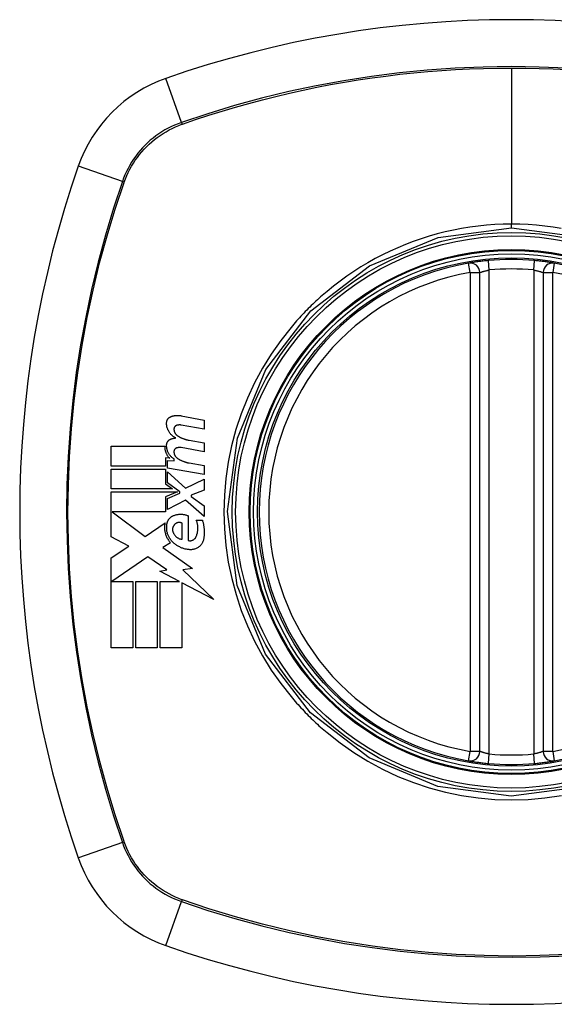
# Model space of a CAD drawing. Header units: inches. Extents: x 25 to 627, y 68 to 290.
# Tile 103 of 250: x 235.447 to 236.11, y 190.556 to 191.776. Entities that reach past the tile are written whole.
import ezdxf

# ---------------------------------------------------------------- set-up
doc = ezdxf.new("R2010")
doc.units = ezdxf.units.IN
doc.header["$MEASUREMENT"] = 0
doc.layers.add('Visible Edges(ANSI)', color=7, linetype='Continuous', lineweight=25)
doc.layers.add('Visible Tangent Edges(ANSI)', color=7, linetype='Continuous', lineweight=25)

msp = doc.modelspace()

# ---------------------------------------------------------------- linework, layer by layer
at = {"layer": 'Visible Edges(ANSI)'}
for p, q in [((236.0178, 190.8691), (236.0178, 191.4627)), ((236.0965, 191.4627), (236.0965, 190.8691)), ((235.6473, 191.2852), (235.6759, 191.2796)), ((235.6759, 191.2686), (235.6471, 191.2737)), ((235.6759, 191.2796), (235.6759, 191.2686)), ((235.6571, 191.2549), (235.6759, 191.2516)), ((235.6759, 191.2516), (235.6759, 191.2406)), ((235.5606, 191.2226), (235.5606, 191.2474)), ((235.5606, 191.2474), (235.6269, 191.2474)), ((235.6759, 191.2406), (235.6471, 191.2457)), ((235.6331, 191.2324), (235.628, 191.2329)), ((235.628, 191.2329), (235.628, 191.2226)), ((235.6304, 191.2204), (235.6304, 191.2299)), ((235.6304, 191.2299), (235.6384, 191.2292)), ((235.6384, 191.2292), (235.6384, 191.2316)), ((235.6571, 191.2267), (235.6759, 191.2234)), ((235.628, 191.2226), (235.5606, 191.2226)), ((235.5606, 191.1944), (235.5606, 191.2191)), ((235.5606, 191.2191), (235.628, 191.2191)), ((235.628, 191.2191), (235.628, 191.2006)), ((235.6759, 191.2124), (235.6304, 191.2204)), ((235.6304, 191.202), (235.6304, 191.2156)), ((235.6304, 191.2156), (235.6525, 191.1954)), ((235.6759, 191.2234), (235.6759, 191.2124)), ((235.628, 191.2006), (235.6366, 191.1944)), ((235.6457, 191.1909), (235.6304, 191.202)), ((235.6525, 191.1954), (235.6759, 191.2066)), ((235.6759, 191.2066), (235.6759, 191.1931)), ((235.6366, 191.1944), (235.5606, 191.1944)), ((235.5606, 191.1351), (235.5606, 191.1909)), ((235.5606, 191.1909), (235.6427, 191.1909)), ((235.6427, 191.1909), (235.628, 191.1846)), ((235.6304, 191.1826), (235.6457, 191.1891)), ((235.6457, 191.1891), (235.6457, 191.1909)), ((235.6759, 191.1931), (235.6596, 191.1869)), ((235.628, 191.1846), (235.628, 191.1659)), ((235.6304, 191.1691), (235.6304, 191.1826)), ((235.6526, 191.1806), (235.6304, 191.1691)), ((235.6759, 191.1601), (235.6526, 191.1806)), ((235.6596, 191.1869), (235.6596, 191.1849)), ((235.6596, 191.1849), (235.6759, 191.1736)), ((235.628, 191.1659), (235.5617, 191.1659)), ((235.5617, 191.1659), (235.6025, 191.1354)), ((235.6759, 191.1736), (235.6759, 191.1601)), ((235.6025, 191.1354), (235.6274, 191.1526)), ((235.6486, 191.1319), (235.6486, 191.1519)), ((235.6561, 191.1611), (235.6561, 191.1306)), ((235.6661, 191.1556), (235.6736, 191.1556)), ((235.5824, 191.1235), (235.5606, 191.1351)), ((235.6341, 191.1276), (235.6245, 191.1219)), ((235.5606, 191.1089), (235.5824, 191.1235)), ((235.6245, 191.1219), (235.6612, 191.0957)), ((235.5606, 190.9974), (235.5606, 191.1089)), ((235.6059, 191.1104), (235.5611, 191.0796)), ((235.6293, 191.094), (235.6059, 191.1104)), ((235.6209, 191.0924), (235.6293, 191.094)), ((235.6454, 191.0796), (235.6209, 191.0924)), ((235.6612, 191.0957), (235.6494, 191.094)), ((235.6494, 191.094), (235.6879, 191.0575)), ((235.5611, 191.0796), (235.5874, 191.0796)), ((235.5874, 191.0796), (235.5874, 190.9974)), ((235.5909, 190.9974), (235.5909, 191.0796)), ((235.5909, 191.0796), (235.6176, 191.0796)), ((235.6176, 191.0796), (235.6176, 190.9974)), ((235.6214, 190.9974), (235.6214, 191.0796)), ((235.6214, 191.0796), (235.6454, 191.0796)), ((235.6879, 191.0575), (235.6481, 191.0782)), ((235.6481, 191.0782), (235.6481, 190.9974)), ((235.5874, 190.9974), (235.5606, 190.9974)), ((235.6176, 190.9974), (235.5909, 190.9974)), ((235.6481, 190.9974), (235.6214, 190.9974))]:
    msp.add_line(p, q, dxfattribs=at)
at = {"layer": 'Visible Edges(ANSI)', "flags": 128}
for points in [[(236.0285, 191.4775), (236.0269, 191.4774), (236.0253, 191.4772), (236.0237, 191.4771), (236.0221, 191.4769), (236.0206, 191.4767), (236.0191, 191.4765), (236.0176, 191.4764), (236.0162, 191.4762), (236.0149, 191.476), (236.0136, 191.4758), (236.0123, 191.4756), (236.0111, 191.4755), (236.0101, 191.4753), (236.009, 191.4751), (236.0081, 191.475), (236.0072, 191.4749), (236.0065, 191.4747), (236.0058, 191.4746), (236.0053, 191.4745), (236.0048, 191.4744), (236.0044, 191.4744), (236.0042, 191.4743), (236.004, 191.4743), (236.0039, 191.4743)], [(236.1103, 191.4743), (236.1103, 191.4743), (236.1101, 191.4743), (236.1098, 191.4744), (236.1095, 191.4744), (236.109, 191.4745), (236.1084, 191.4746), (236.1078, 191.4747), (236.107, 191.4749), (236.1062, 191.475), (236.1052, 191.4751), (236.1042, 191.4753), (236.1031, 191.4755), (236.1019, 191.4756), (236.1007, 191.4758), (236.0994, 191.476), (236.098, 191.4762), (236.0966, 191.4764), (236.0951, 191.4765), (236.0936, 191.4767), (236.0921, 191.4769), (236.0905, 191.4771), (236.089, 191.4772), (236.0874, 191.4774), (236.0858, 191.4775)], [(235.6351, 191.2844), (235.6356, 191.2845), (235.6361, 191.2847), (235.6366, 191.2848), (235.6371, 191.2849), (235.6376, 191.285), (235.6381, 191.2852), (235.6386, 191.2852), (235.6391, 191.2853), (235.6397, 191.2854), (235.6402, 191.2855), (235.6407, 191.2855), (235.6412, 191.2856), (235.6417, 191.2856), (235.6422, 191.2856), (235.6427, 191.2856), (235.6432, 191.2856), (235.6438, 191.2856), (235.6443, 191.2856), (235.6448, 191.2855), (235.6453, 191.2855), (235.6458, 191.2854), (235.6463, 191.2853), (235.6468, 191.2853), (235.6473, 191.2852)], [(235.6292, 191.2761), (235.6292, 191.2766), (235.6292, 191.277), (235.6293, 191.2775), (235.6294, 191.2779), (235.6295, 191.2784), (235.6296, 191.2788), (235.6298, 191.2793), (235.6299, 191.2797), (235.6301, 191.2801), (235.6304, 191.2805), (235.6306, 191.2809), (235.6309, 191.2813), (235.6311, 191.2816), (235.6314, 191.282), (235.6317, 191.2823), (235.6321, 191.2826), (235.6324, 191.2829), (235.6328, 191.2831), (235.6331, 191.2834), (235.6335, 191.2836), (235.6339, 191.2838), (235.6343, 191.284), (235.6347, 191.2842), (235.6351, 191.2844)], [(235.6406, 191.2576), (235.6398, 191.258), (235.639, 191.2585), (235.6382, 191.259), (235.6374, 191.2596), (235.6367, 191.2601), (235.636, 191.2607), (235.6353, 191.2614), (235.6346, 191.2621), (235.634, 191.2628), (235.6334, 191.2635), (235.6328, 191.2643), (235.6323, 191.2651), (235.6318, 191.2659), (235.6314, 191.2668), (235.6309, 191.2676), (235.6306, 191.2685), (235.6302, 191.2694), (235.6299, 191.2703), (235.6297, 191.2713), (235.6295, 191.2722), (235.6293, 191.2732), (235.6292, 191.2742), (235.6292, 191.2751), (235.6292, 191.2761)], [(235.6413, 191.273), (235.641, 191.2729), (235.6408, 191.2727), (235.6406, 191.2726), (235.6404, 191.2725), (235.6401, 191.2723), (235.6399, 191.2721), (235.6398, 191.272), (235.6396, 191.2718), (235.6394, 191.2716), (235.6392, 191.2714), (235.6391, 191.2712), (235.6389, 191.2709), (235.6388, 191.2707), (235.6387, 191.2705), (235.6386, 191.2702), (235.6385, 191.27), (235.6384, 191.2697), (235.6384, 191.2695), (235.6383, 191.2692), (235.6383, 191.2689), (235.6383, 191.2687), (235.6383, 191.2684), (235.6383, 191.2681), (235.6383, 191.2679)], [(235.6471, 191.2737), (235.6469, 191.2737), (235.6466, 191.2738), (235.6464, 191.2738), (235.6461, 191.2738), (235.6459, 191.2738), (235.6456, 191.2738), (235.6454, 191.2738), (235.6451, 191.2738), (235.6449, 191.2738), (235.6446, 191.2738), (235.6444, 191.2738), (235.6442, 191.2738), (235.6439, 191.2737), (235.6437, 191.2737), (235.6434, 191.2736), (235.6432, 191.2736), (235.6429, 191.2735), (235.6427, 191.2735), (235.6424, 191.2734), (235.6422, 191.2733), (235.642, 191.2733), (235.6417, 191.2732), (235.6415, 191.2731), (235.6413, 191.273)], [(235.6383, 191.2679), (235.6383, 191.2675), (235.6384, 191.2671), (235.6385, 191.2667), (235.6386, 191.2663), (235.6387, 191.2659), (235.6388, 191.2655), (235.6389, 191.2652), (235.6391, 191.2648), (235.6393, 191.2644), (235.6394, 191.2641), (235.6396, 191.2637), (235.6398, 191.2634), (235.64, 191.2631), (235.6403, 191.2627), (235.6405, 191.2624), (235.6408, 191.2621), (235.641, 191.2618), (235.6413, 191.2616), (235.6416, 191.2613), (235.6419, 191.261), (235.6422, 191.2608), (235.6425, 191.2606), (235.6428, 191.2603), (235.6431, 191.2601)], [(235.6292, 191.2486), (235.6292, 191.2491), (235.6292, 191.2495), (235.6293, 191.25), (235.6294, 191.2504), (235.6295, 191.2508), (235.6296, 191.2513), (235.6298, 191.2517), (235.6299, 191.2521), (235.6301, 191.2525), (235.6304, 191.2529), (235.6306, 191.2533), (235.6309, 191.2536), (235.6312, 191.254), (235.6314, 191.2543), (235.6318, 191.2546), (235.6321, 191.2549), (235.6324, 191.2552), (235.6328, 191.2555), (235.6332, 191.2557), (235.6335, 191.2559), (235.6339, 191.2561), (235.6343, 191.2563), (235.6347, 191.2565), (235.6351, 191.2566)], [(235.6384, 191.2316), (235.6377, 191.232), (235.637, 191.2325), (235.6364, 191.233), (235.6358, 191.2336), (235.6352, 191.2341), (235.6346, 191.2347), (235.634, 191.2354), (235.6335, 191.236), (235.633, 191.2367), (235.6325, 191.2374), (235.632, 191.2381), (235.6316, 191.2388), (235.6312, 191.2396), (235.6309, 191.2403), (235.6305, 191.2411), (235.6302, 191.2419), (235.63, 191.2427), (235.6298, 191.2435), (235.6296, 191.2444), (235.6294, 191.2452), (235.6293, 191.246), (235.6292, 191.2469), (235.6292, 191.2478), (235.6292, 191.2486)], [(235.6351, 191.2566), (235.6354, 191.2567), (235.6356, 191.2567), (235.6358, 191.2568), (235.636, 191.2569), (235.6363, 191.2569), (235.6365, 191.257), (235.6367, 191.257), (235.6369, 191.2571), (235.6372, 191.2571), (235.6374, 191.2572), (235.6376, 191.2572), (235.6379, 191.2573), (235.6381, 191.2573), (235.6383, 191.2574), (235.6385, 191.2574), (235.6388, 191.2574), (235.639, 191.2575), (235.6392, 191.2575), (235.6395, 191.2575), (235.6397, 191.2575), (235.6399, 191.2576), (235.6402, 191.2576), (235.6404, 191.2576), (235.6406, 191.2576)], [(235.6431, 191.2601), (235.6436, 191.2598), (235.6442, 191.2595), (235.6447, 191.2592), (235.6453, 191.2589), (235.6458, 191.2586), (235.6464, 191.2583), (235.647, 191.258), (235.6475, 191.2578), (235.6481, 191.2575), (235.6487, 191.2573), (235.6493, 191.2571), (235.6499, 191.2568), (235.6505, 191.2566), (235.6511, 191.2564), (235.6516, 191.2562), (235.6522, 191.256), (235.6528, 191.2559), (235.6535, 191.2557), (235.6541, 191.2555), (235.6547, 191.2554), (235.6553, 191.2553), (235.6559, 191.2551), (235.6565, 191.255), (235.6571, 191.2549)], [(235.6269, 191.2474), (235.6269, 191.2467), (235.6269, 191.246), (235.6269, 191.2452), (235.627, 191.2445), (235.6271, 191.2438), (235.6272, 191.2432), (235.6274, 191.2425), (235.6275, 191.2418), (235.6277, 191.2411), (235.628, 191.2405), (235.6282, 191.2398), (235.6285, 191.2392), (235.6287, 191.2385), (235.629, 191.2379), (235.6294, 191.2373), (235.6297, 191.2367), (235.6301, 191.2361), (235.6305, 191.2355), (235.6309, 191.235), (235.6313, 191.2344), (235.6317, 191.2339), (235.6322, 191.2334), (235.6326, 191.2329), (235.6331, 191.2324)], [(235.6413, 191.245), (235.641, 191.2449), (235.6408, 191.2448), (235.6406, 191.2446), (235.6404, 191.2445), (235.6401, 191.2443), (235.6399, 191.2442), (235.6398, 191.244), (235.6396, 191.2438), (235.6394, 191.2436), (235.6392, 191.2434), (235.6391, 191.2432), (235.6389, 191.2429), (235.6388, 191.2427), (235.6387, 191.2425), (235.6386, 191.2422), (235.6385, 191.242), (235.6384, 191.2417), (235.6384, 191.2415), (235.6383, 191.2412), (235.6383, 191.2409), (235.6383, 191.2407), (235.6383, 191.2404), (235.6383, 191.2401), (235.6383, 191.2399)], [(235.6383, 191.2399), (235.6383, 191.2395), (235.6384, 191.2391), (235.6385, 191.2387), (235.6386, 191.2383), (235.6387, 191.2379), (235.6388, 191.2375), (235.6389, 191.2372), (235.6391, 191.2368), (235.6393, 191.2364), (235.6394, 191.2361), (235.6396, 191.2357), (235.6398, 191.2354), (235.64, 191.2351), (235.6403, 191.2348), (235.6405, 191.2344), (235.6408, 191.2341), (235.641, 191.2338), (235.6413, 191.2336), (235.6416, 191.2333), (235.6419, 191.233), (235.6422, 191.2328), (235.6425, 191.2326), (235.6428, 191.2323), (235.6431, 191.2321)], [(235.6471, 191.2457), (235.6469, 191.2457), (235.6466, 191.2458), (235.6464, 191.2458), (235.6461, 191.2458), (235.6459, 191.2458), (235.6456, 191.2458), (235.6454, 191.2458), (235.6451, 191.2458), (235.6449, 191.2458), (235.6446, 191.2458), (235.6444, 191.2458), (235.6441, 191.2458), (235.6439, 191.2457), (235.6437, 191.2457), (235.6434, 191.2457), (235.6432, 191.2456), (235.6429, 191.2455), (235.6427, 191.2455), (235.6424, 191.2454), (235.6422, 191.2453), (235.642, 191.2453), (235.6417, 191.2452), (235.6415, 191.2451), (235.6413, 191.245)], [(235.6431, 191.2321), (235.6436, 191.2318), (235.6442, 191.2315), (235.6447, 191.2311), (235.6453, 191.2308), (235.6458, 191.2305), (235.6464, 191.2302), (235.647, 191.23), (235.6475, 191.2297), (235.6481, 191.2294), (235.6487, 191.2292), (235.6493, 191.2289), (235.6499, 191.2287), (235.6505, 191.2285), (235.651, 191.2283), (235.6516, 191.2281), (235.6522, 191.2279), (235.6528, 191.2277), (235.6534, 191.2275), (235.6541, 191.2273), (235.6547, 191.2272), (235.6553, 191.227), (235.6559, 191.2269), (235.6565, 191.2268), (235.6571, 191.2267)], [(235.6371, 191.1611), (235.6379, 191.1614), (235.6386, 191.1617), (235.6394, 191.162), (235.6402, 191.1622), (235.641, 191.1624), (235.6418, 191.1626), (235.6426, 191.1628), (235.6434, 191.1629), (235.6442, 191.163), (235.645, 191.1631), (235.6458, 191.1631), (235.6466, 191.1631), (235.6474, 191.1631), (235.6483, 191.1631), (235.6491, 191.163), (235.6499, 191.1629), (235.6507, 191.1628), (235.6515, 191.1626), (235.6523, 191.1624), (235.6531, 191.1622), (235.6538, 191.162), (235.6546, 191.1617), (235.6554, 191.1614), (235.6561, 191.1611)], [(235.6274, 191.1526), (235.6272, 191.1515), (235.627, 191.1504), (235.6268, 191.1493), (235.6267, 191.1482), (235.6267, 191.147), (235.6267, 191.1459), (235.6267, 191.1448), (235.6268, 191.1436), (235.627, 191.1425), (235.6272, 191.1414), (235.6274, 191.1403), (235.6277, 191.1392), (235.628, 191.1381), (235.6283, 191.1371), (235.6287, 191.136), (235.6292, 191.135), (235.6297, 191.134), (235.6302, 191.133), (235.6308, 191.132), (235.6314, 191.1311), (235.632, 191.1302), (235.6327, 191.1293), (235.6334, 191.1285), (235.6341, 191.1276)], [(235.6363, 191.1291), (235.6357, 191.1298), (235.635, 191.1305), (235.6344, 191.1313), (235.6339, 191.1321), (235.6333, 191.1329), (235.6328, 191.1337), (235.6323, 191.1345), (235.6319, 191.1354), (235.6315, 191.1363), (235.6311, 191.1372), (235.6307, 191.1381), (235.6304, 191.139), (235.6302, 191.1399), (235.6299, 191.1409), (235.6297, 191.1418), (235.6296, 191.1428), (235.6294, 191.1438), (235.6293, 191.1447), (235.6293, 191.1457), (235.6293, 191.1467), (235.6293, 191.1477), (235.6294, 191.1487), (235.6295, 191.1496), (235.6296, 191.1506)], [(235.6296, 191.1506), (235.6297, 191.1512), (235.6298, 191.1518), (235.6299, 191.1523), (235.63, 191.1529), (235.6302, 191.1534), (235.6304, 191.154), (235.6306, 191.1545), (235.6308, 191.155), (235.6311, 191.1555), (235.6314, 191.156), (235.6317, 191.1565), (235.632, 191.157), (235.6323, 191.1574), (235.6327, 191.1578), (235.6331, 191.1583), (235.6335, 191.1587), (235.6339, 191.159), (235.6343, 191.1594), (235.6347, 191.1597), (235.6352, 191.1601), (235.6357, 191.1603), (235.6361, 191.1606), (235.6366, 191.1609), (235.6371, 191.1611)], [(235.6486, 191.1519), (235.6482, 191.1521), (235.6478, 191.1523), (235.6474, 191.1524), (235.6469, 191.1526), (235.6465, 191.1527), (235.646, 191.1527), (235.6456, 191.1528), (235.6451, 191.1528), (235.6447, 191.1528), (235.6442, 191.1528), (235.6437, 191.1528), (235.6433, 191.1527), (235.6428, 191.1526), (235.6424, 191.1525), (235.642, 191.1523), (235.6415, 191.1521), (235.6411, 191.1519), (235.6407, 191.1517), (235.6403, 191.1514), (235.64, 191.1512), (235.6396, 191.1509), (235.6393, 191.1506), (235.6389, 191.1502), (235.6386, 191.1499)], [(235.6656, 191.1349), (235.666, 191.1357), (235.6663, 191.1365), (235.6666, 191.1373), (235.6669, 191.1382), (235.6672, 191.139), (235.6674, 191.1399), (235.6676, 191.1407), (235.6677, 191.1416), (235.6679, 191.1425), (235.668, 191.1434), (235.668, 191.1443), (235.6681, 191.1452), (235.6681, 191.1461), (235.6681, 191.147), (235.668, 191.1479), (235.6679, 191.1487), (235.6678, 191.1496), (235.6677, 191.1505), (235.6675, 191.1514), (235.6673, 191.1522), (235.667, 191.1531), (235.6668, 191.154), (235.6665, 191.1548), (235.6661, 191.1556)], [(235.6736, 191.1556), (235.6739, 191.1547), (235.6742, 191.1538), (235.6744, 191.1529), (235.6746, 191.152), (235.6748, 191.151), (235.675, 191.1501), (235.6752, 191.1492), (235.6753, 191.1482), (235.6755, 191.1473), (235.6756, 191.1464), (235.6757, 191.1454), (235.6758, 191.1445), (235.6758, 191.1435), (235.6759, 191.1426), (235.6759, 191.1416), (235.6759, 191.1407), (235.6759, 191.1397), (235.6759, 191.1388), (235.6759, 191.1378), (235.6758, 191.1369), (235.6757, 191.1359), (235.6756, 191.135), (235.6755, 191.1341), (235.6754, 191.1331)], [(235.6386, 191.1499), (235.6384, 191.1496), (235.6382, 191.1493), (235.638, 191.1489), (235.6378, 191.1486), (235.6376, 191.1483), (235.6374, 191.1479), (235.6373, 191.1476), (235.6371, 191.1472), (235.637, 191.1468), (235.6369, 191.1465), (235.6368, 191.1461), (235.6367, 191.1457), (235.6367, 191.1453), (235.6366, 191.1449), (235.6366, 191.1446), (235.6366, 191.1442), (235.6366, 191.1438), (235.6366, 191.1434), (235.6367, 191.143), (235.6367, 191.1426), (235.6368, 191.1422), (235.6369, 191.1419), (235.637, 191.1415), (235.6371, 191.1411)], [(235.6371, 191.1411), (235.6374, 191.1405), (235.6376, 191.1399), (235.6379, 191.1393), (235.6382, 191.1387), (235.6386, 191.1382), (235.639, 191.1376), (235.6394, 191.1371), (235.6398, 191.1366), (235.6402, 191.1361), (235.6407, 191.1356), (235.6411, 191.1352), (235.6416, 191.1348), (235.6422, 191.1344), (235.6427, 191.134), (235.6432, 191.1337), (235.6438, 191.1334), (235.6444, 191.1331), (235.645, 191.1328), (235.6456, 191.1326), (235.6462, 191.1324), (235.6468, 191.1322), (235.6474, 191.1321), (235.648, 191.132), (235.6486, 191.1319)], [(235.6581, 191.1191), (235.6571, 191.1192), (235.6561, 191.1193), (235.6551, 191.1194), (235.6541, 191.1196), (235.6531, 191.1198), (235.6521, 191.12), (235.6512, 191.1203), (235.6502, 191.1206), (235.6492, 191.1209), (235.6483, 191.1212), (235.6473, 191.1216), (235.6464, 191.122), (235.6455, 191.1225), (235.6445, 191.1229), (235.6436, 191.1234), (235.6428, 191.124), (235.6419, 191.1245), (235.641, 191.1251), (235.6402, 191.1257), (235.6394, 191.1263), (235.6386, 191.127), (235.6378, 191.1277), (235.6371, 191.1284), (235.6363, 191.1291)], [(235.6561, 191.1306), (235.6566, 191.1305), (235.657, 191.1304), (235.6575, 191.1303), (235.658, 191.1303), (235.6584, 191.1303), (235.6589, 191.1303), (235.6594, 191.1303), (235.6598, 191.1304), (235.6603, 191.1305), (235.6607, 191.1306), (235.6612, 191.1308), (235.6616, 191.131), (235.662, 191.1312), (235.6625, 191.1314), (235.6628, 191.1316), (235.6632, 191.1319), (235.6636, 191.1322), (235.664, 191.1325), (235.6643, 191.1329), (235.6646, 191.1332), (235.6649, 191.1336), (235.6652, 191.134), (235.6654, 191.1344), (235.6656, 191.1349)], [(235.6754, 191.1331), (235.6752, 191.1321), (235.6749, 191.1311), (235.6746, 191.1301), (235.6742, 191.1291), (235.6738, 191.1282), (235.6733, 191.1272), (235.6728, 191.1264), (235.6722, 191.1255), (235.6715, 191.1247), (235.6708, 191.124), (235.6701, 191.1233), (235.6693, 191.1226), (235.6685, 191.122), (235.6677, 191.1215), (235.6668, 191.121), (235.6659, 191.1205), (235.665, 191.1202), (235.664, 191.1198), (235.6631, 191.1196), (235.6621, 191.1194), (235.6611, 191.1192), (235.6601, 191.1191), (235.6591, 191.1191), (235.6581, 191.1191)], [(236.0039, 190.8574), (236.004, 190.8574), (236.0042, 190.8574), (236.0044, 190.8573), (236.0048, 190.8573), (236.0053, 190.8572), (236.0058, 190.8571), (236.0065, 190.857), (236.0072, 190.8569), (236.0081, 190.8567), (236.009, 190.8566), (236.0101, 190.8564), (236.0111, 190.8563), (236.0123, 190.8561), (236.0136, 190.8559), (236.0149, 190.8557), (236.0162, 190.8556), (236.0176, 190.8554), (236.0191, 190.8552), (236.0206, 190.855), (236.0221, 190.8548), (236.0237, 190.8547), (236.0253, 190.8545), (236.0269, 190.8543), (236.0285, 190.8542)], [(236.0858, 190.8542), (236.0874, 190.8543), (236.089, 190.8545), (236.0905, 190.8547), (236.0921, 190.8548), (236.0936, 190.855), (236.0951, 190.8552), (236.0966, 190.8554), (236.098, 190.8556), (236.0994, 190.8557), (236.1007, 190.8559), (236.1019, 190.8561), (236.1031, 190.8563), (236.1042, 190.8564), (236.1052, 190.8566), (236.1062, 190.8567), (236.107, 190.8569), (236.1078, 190.857), (236.1084, 190.8571), (236.109, 190.8572), (236.1095, 190.8573), (236.1098, 190.8573), (236.1101, 190.8574), (236.1103, 190.8574), (236.1103, 190.8574)]]:
    msp.add_lwpolyline(points, dxfattribs=at)
at = {"layer": 'Visible Edges(ANSI)'}
for radius in [0.3199, 0.315]:
    msp.add_circle((236.0571, 191.1659), radius, dxfattribs=at)
for centre, radius, start, end in [((236.0571, 190.4769), 1.2992, 70.7337, 109.2663), ((235.6869, 191.5361), 0.1772, 109.2663, 160.7337), ((236.7461, 191.1659), 1.2992, 160.7337, 199.2663), ((236.0571, 191.1659), 0.313, 99.784, 260.216), ((236.006, 191.4627), 0.0118, 0, 99.784), ((236.0571, 191.1659), 0.313, 84.7499, 95.2501), ((236.1083, 191.4627), 0.0118, 80.216, 180), ((236.0571, 191.1659), 0.313, 279.784, 80.216), ((236.006, 190.8691), 0.0118, 260.216, 0), ((236.1083, 190.8691), 0.0118, 180, 279.784), ((236.0571, 191.1659), 0.313, 264.7499, 275.2501), ((235.6869, 190.7956), 0.1772, 199.2663, 250.7337), ((236.0571, 191.8548), 1.2992, 250.7337, 289.2663)]:
    msp.add_arc(centre, radius, start, end, dxfattribs=at)
at = {"layer": 'Visible Tangent Edges(ANSI)'}
for p, q in [((236.0571, 191.7162), (236.0571, 191.5227)), ((235.6476, 191.6487), (235.6284, 191.7033)), ((235.6483, 191.6464), (235.6488, 191.6466)), ((235.5743, 191.5754), (235.5197, 191.5946)), ((235.5764, 191.5742), (235.5766, 191.5747)), ((236.0571, 191.5181), (236.0571, 191.5227)), ((236.006, 191.4627), (236.0039, 191.4743)), ((236.0296, 191.4658), (236.0285, 191.4775)), ((236.0847, 191.4658), (236.0858, 191.4775)), ((236.1103, 191.4743), (236.1083, 191.4627)), ((236.006, 191.4627), (236.0178, 191.4627)), ((236.006, 191.4627), (236.006, 190.8691)), ((236.0296, 190.8659), (236.0296, 191.4658)), ((236.0847, 191.4658), (236.0847, 190.8659)), ((236.0965, 191.4627), (236.1083, 191.4627)), ((236.1083, 190.8691), (236.1083, 191.4627)), ((236.0039, 190.8574), (236.006, 190.8691)), ((236.0178, 190.8691), (236.006, 190.8691)), ((236.0285, 190.8542), (236.0296, 190.8659)), ((236.0858, 190.8542), (236.0847, 190.8659)), ((236.1083, 190.8691), (236.0965, 190.8691)), ((236.1083, 190.8691), (236.1103, 190.8574)), ((235.5743, 190.7563), (235.5197, 190.7372)), ((235.5766, 190.7571), (235.5764, 190.7575)), ((235.6284, 190.6284), (235.6476, 190.683)), ((235.6488, 190.6851), (235.6483, 190.6853))]:
    msp.add_line(p, q, dxfattribs=at)
at = {"layer": 'Visible Tangent Edges(ANSI)', "flags": 128}
for points in [[(236.1262, 191.7159), (236.0915, 191.7174), (236.0568, 191.7179), (236.0221, 191.7174), (235.9874, 191.7159), (235.9527, 191.7135), (235.9181, 191.7101), (235.8835, 191.7057), (235.8491, 191.7004), (235.8149, 191.6941), (235.7809, 191.6869), (235.7471, 191.6787), (235.7136, 191.6696), (235.6804, 191.6596), (235.6476, 191.6487)], [(235.6488, 191.6466), (235.6652, 191.6522), (235.6816, 191.6576), (235.6981, 191.6627), (235.7147, 191.6676), (235.7313, 191.6723), (235.7481, 191.6768), (235.7649, 191.681), (235.7817, 191.685), (235.7987, 191.6888), (235.8157, 191.6923), (235.8327, 191.6956), (235.8498, 191.6986), (235.867, 191.7014), (235.8842, 191.704), (235.9014, 191.7063), (235.9187, 191.7084), (235.936, 191.7102), (235.9532, 191.7118), (235.9706, 191.7132), (235.9879, 191.7143), (236.0052, 191.7151), (236.0225, 191.7157), (236.0398, 191.7161), (236.0571, 191.7162)], [(236.0571, 191.7162), (236.0744, 191.7161), (236.0917, 191.7157), (236.109, 191.7151), (236.1263, 191.7143)], [(235.6476, 191.6487), (235.6434, 191.6471), (235.6392, 191.6455), (235.6352, 191.6436), (235.6312, 191.6416), (235.6272, 191.6395), (235.6234, 191.6372), (235.6197, 191.6347), (235.616, 191.6321), (235.6125, 191.6294), (235.609, 191.6266), (235.6057, 191.6236), (235.6025, 191.6205), (235.5994, 191.6173), (235.5964, 191.614), (235.5936, 191.6105), (235.5909, 191.607), (235.5883, 191.6033), (235.5858, 191.5996), (235.5835, 191.5957), (235.5814, 191.5918), (235.5794, 191.5878), (235.5775, 191.5838), (235.5759, 191.5796), (235.5743, 191.5754)], [(235.5766, 191.5747), (235.5781, 191.5788), (235.5798, 191.5828), (235.5817, 191.5868), (235.5836, 191.5907), (235.5858, 191.5945), (235.588, 191.5982), (235.5904, 191.6019), (235.593, 191.6054), (235.5956, 191.6089), (235.5984, 191.6122), (235.6013, 191.6155), (235.6044, 191.6186), (235.6075, 191.6217), (235.6108, 191.6246), (235.6141, 191.6274), (235.6176, 191.63), (235.6211, 191.6326), (235.6248, 191.635), (235.6285, 191.6372), (235.6323, 191.6394), (235.6362, 191.6413), (235.6402, 191.6432), (235.6442, 191.6449), (235.6483, 191.6464)], [(235.5743, 191.5754), (235.5634, 191.5425), (235.5533, 191.5092), (235.5442, 191.4756), (235.536, 191.4417), (235.5288, 191.4075), (235.5225, 191.3732), (235.5172, 191.3386), (235.5128, 191.304), (235.5094, 191.2693), (235.507, 191.2345), (235.5056, 191.1998), (235.5051, 191.1651), (235.5057, 191.1304), (235.5071, 191.0957), (235.5096, 191.061), (235.513, 191.0264), (235.5173, 190.992), (235.5226, 190.9577), (235.5289, 190.9235), (235.5361, 190.8896), (235.5443, 190.8559), (235.5534, 190.8224), (235.5634, 190.7892), (235.5743, 190.7563)], [(235.5764, 190.7575), (235.5654, 190.7903), (235.5554, 190.8234), (235.5462, 190.8568), (235.538, 190.8904), (235.5307, 190.9242), (235.5244, 190.9582), (235.5191, 190.9924), (235.5147, 191.0268), (235.5112, 191.0613), (235.5088, 191.0958), (235.5073, 191.1305), (235.5068, 191.1651), (235.5073, 191.1997), (235.5087, 191.2344), (235.5111, 191.269), (235.5145, 191.3036), (235.5189, 191.3382), (235.5243, 191.3726), (235.5306, 191.4069), (235.5379, 191.4409), (235.5461, 191.4747), (235.5553, 191.5082), (235.5654, 191.5414), (235.5764, 191.5742)], [(236.1482, 190.8256), (236.0568, 190.8136), (235.9656, 190.8257), (235.8805, 190.861), (235.8076, 190.9169), (235.7519, 190.9897), (235.7168, 191.0749), (235.7049, 191.1663), (235.717, 191.2575), (235.7523, 191.3426), (235.8082, 191.4154), (235.8811, 191.4711), (235.966, 191.5061), (236.0571, 191.5181)], [(236.0571, 191.5227), (236.0468, 191.5225), (236.0365, 191.5221), (236.0261, 191.5213), (236.0158, 191.5202), (236.0055, 191.5189), (235.9952, 191.5172), (235.9851, 191.5153), (235.9749, 191.513), (235.9649, 191.5105), (235.9549, 191.5077), (235.9451, 191.5046), (235.9353, 191.5012), (235.9256, 191.4975), (235.9161, 191.4935), (235.9066, 191.4892), (235.8973, 191.4847), (235.888, 191.4799), (235.879, 191.4749), (235.8701, 191.4696), (235.8614, 191.464), (235.8528, 191.4582), (235.8445, 191.4521), (235.8363, 191.4458), (235.8283, 191.4393)], [(236.1189, 191.5173), (236.1087, 191.5189), (236.0984, 191.5203), (236.0881, 191.5213), (236.0778, 191.5221), (236.0674, 191.5225), (236.0571, 191.5227)], [(236.0571, 191.5181), (236.1485, 191.5061)], [(236.0178, 191.4627), (236.0178, 191.4627), (236.0179, 191.4627), (236.018, 191.4627), (236.0182, 191.4628), (236.0184, 191.4629), (236.0187, 191.463), (236.019, 191.4631), (236.0193, 191.4632), (236.0198, 191.4633), (236.0202, 191.4635), (236.0207, 191.4636), (236.0212, 191.4638), (236.0218, 191.4639), (236.0224, 191.4641), (236.023, 191.4643), (236.0237, 191.4645), (236.0244, 191.4646), (236.0251, 191.4648), (236.0258, 191.465), (236.0265, 191.4652), (236.0273, 191.4653), (236.028, 191.4655), (236.0288, 191.4656), (236.0296, 191.4658)], [(236.0847, 191.4658), (236.0855, 191.4656), (236.0862, 191.4655), (236.087, 191.4653), (236.0877, 191.4652), (236.0885, 191.465), (236.0892, 191.4648), (236.0899, 191.4646), (236.0906, 191.4645), (236.0912, 191.4643), (236.0919, 191.4641), (236.0925, 191.4639), (236.093, 191.4638), (236.0936, 191.4636), (236.094, 191.4635), (236.0945, 191.4633), (236.0949, 191.4632), (236.0953, 191.4631), (236.0956, 191.463), (236.0959, 191.4629), (236.0961, 191.4628), (236.0963, 191.4627), (236.0964, 191.4627), (236.0965, 191.4627), (236.0965, 191.4627)], [(235.8283, 191.4393), (235.8263, 191.4376), (235.8243, 191.4359), (235.8223, 191.4342), (235.8203, 191.4324), (235.8183, 191.4307), (235.8164, 191.4289), (235.8145, 191.4271), (235.8125, 191.4253), (235.8106, 191.4235), (235.8088, 191.4217), (235.8069, 191.4199), (235.805, 191.418), (235.8032, 191.4161), (235.8013, 191.4143), (235.7995, 191.4124), (235.7977, 191.4105), (235.7959, 191.4085), (235.7941, 191.4066), (235.7923, 191.4047), (235.7906, 191.4027), (235.7888, 191.4007), (235.7871, 191.3987), (235.7854, 191.3967), (235.7837, 191.3947)], [(235.7837, 191.3947), (235.7709, 191.3785), (235.759, 191.3616), (235.7482, 191.344), (235.7383, 191.3258), (235.7295, 191.307), (235.7218, 191.2877), (235.7153, 191.268), (235.7099, 191.248), (235.7057, 191.2277), (235.7027, 191.2072), (235.7009, 191.1866), (235.7003, 191.1658), (235.7009, 191.1451), (235.7028, 191.1244), (235.7058, 191.1038), (235.71, 191.0835), (235.7154, 191.0635), (235.7219, 191.0439), (235.7296, 191.0246), (235.7384, 191.0058), (235.7482, 190.9876), (235.7591, 190.97), (235.7709, 190.9531), (235.7837, 190.937)], [(235.7837, 190.937), (235.7854, 190.935), (235.7871, 190.933), (235.7888, 190.931), (235.7906, 190.929), (235.7923, 190.9271), (235.7941, 190.9251), (235.7959, 190.9232), (235.7977, 190.9213), (235.7995, 190.9194), (235.8013, 190.9175), (235.8031, 190.9156), (235.805, 190.9137), (235.8069, 190.9119), (235.8087, 190.91), (235.8106, 190.9082), (235.8125, 190.9064), (235.8145, 190.9046), (235.8164, 190.9028), (235.8183, 190.901), (235.8203, 190.8993), (235.8223, 190.8975), (235.8243, 190.8958), (235.8263, 190.8941), (235.8283, 190.8924)], [(235.8283, 190.8924), (235.8445, 190.8796), (235.8614, 190.8677), (235.879, 190.8569), (235.8973, 190.847), (235.9161, 190.8382), (235.9354, 190.8306), (235.955, 190.824), (235.9751, 190.8187), (235.9953, 190.8145), (236.0158, 190.8115), (236.0365, 190.8097), (236.0572, 190.8091), (236.078, 190.8097), (236.0987, 190.8115), (236.1192, 190.8145)], [(236.0296, 190.8659), (236.0288, 190.8661), (236.028, 190.8662), (236.0273, 190.8664), (236.0265, 190.8666), (236.0258, 190.8667), (236.0251, 190.8669), (236.0244, 190.8671), (236.0237, 190.8673), (236.023, 190.8674), (236.0224, 190.8676), (236.0218, 190.8678), (236.0212, 190.868), (236.0207, 190.8681), (236.0202, 190.8683), (236.0198, 190.8684), (236.0193, 190.8685), (236.019, 190.8687), (236.0187, 190.8688), (236.0184, 190.8688), (236.0182, 190.8689), (236.018, 190.869), (236.0179, 190.869), (236.0178, 190.8691), (236.0178, 190.8691)], [(236.0965, 190.8691), (236.0965, 190.8691), (236.0964, 190.869), (236.0963, 190.869), (236.0961, 190.8689), (236.0959, 190.8688), (236.0956, 190.8688), (236.0953, 190.8687), (236.0949, 190.8685), (236.0945, 190.8684), (236.094, 190.8683), (236.0936, 190.8681), (236.093, 190.8679), (236.0925, 190.8678), (236.0919, 190.8676), (236.0912, 190.8674), (236.0906, 190.8673), (236.0899, 190.8671), (236.0892, 190.8669), (236.0885, 190.8667), (236.0877, 190.8666), (236.087, 190.8664), (236.0862, 190.8662), (236.0855, 190.8661), (236.0847, 190.8659)], [(235.5743, 190.7563), (235.5759, 190.7521), (235.5775, 190.748), (235.5794, 190.7439), (235.5814, 190.7399), (235.5835, 190.736), (235.5858, 190.7321), (235.5883, 190.7284), (235.5909, 190.7248), (235.5936, 190.7212), (235.5964, 190.7178), (235.5994, 190.7144), (235.6025, 190.7112), (235.6057, 190.7081), (235.609, 190.7051), (235.6125, 190.7023), (235.616, 190.6996), (235.6197, 190.697), (235.6234, 190.6946), (235.6273, 190.6923), (235.6312, 190.6901), (235.6352, 190.6881), (235.6392, 190.6863), (235.6434, 190.6846), (235.6476, 190.683)], [(235.6483, 190.6853), (235.6442, 190.6869), (235.6402, 190.6885), (235.6362, 190.6904), (235.6323, 190.6924), (235.6285, 190.6945), (235.6248, 190.6968), (235.6211, 190.6992), (235.6176, 190.7017), (235.6141, 190.7044), (235.6108, 190.7071), (235.6075, 190.7101), (235.6044, 190.7131), (235.6013, 190.7162), (235.5984, 190.7195), (235.5956, 190.7228), (235.593, 190.7263), (235.5904, 190.7299), (235.588, 190.7335), (235.5858, 190.7372), (235.5836, 190.7411), (235.5817, 190.745), (235.5798, 190.7489), (235.5781, 190.753), (235.5766, 190.7571)], [(235.6476, 190.683), (235.6805, 190.6721), (235.7138, 190.662), (235.7474, 190.6529), (235.7813, 190.6447), (235.8155, 190.6375), (235.8498, 190.6312), (235.8844, 190.6259), (235.919, 190.6215), (235.9537, 190.6182), (235.9885, 190.6158), (236.0232, 190.6143), (236.0579, 190.6139), (236.0926, 190.6144), (236.1273, 190.6159)], [(236.1272, 190.6175), (236.0925, 190.616), (236.0579, 190.6155), (236.0233, 190.616), (235.9886, 190.6174), (235.954, 190.6199), (235.9194, 190.6233), (235.8848, 190.6276), (235.8504, 190.633), (235.8161, 190.6393), (235.7821, 190.6466), (235.7483, 190.6549), (235.7148, 190.664), (235.6816, 190.6741), (235.6488, 190.6851)]]:
    msp.add_lwpolyline(points, dxfattribs=at)
at = {"layer": 'Visible Tangent Edges(ANSI)'}
for radius in [0.3464, 0.3422, 0.3254, 0.3242]:
    msp.add_circle((236.0571, 191.1659), radius, dxfattribs=at)
for start, end in [(99.784, 260.216), (84.7499, 95.2501), (279.784, 80.216), (264.7499, 275.2501)]:
    msp.add_arc((236.0571, 191.1659), 0.3012, start, end, dxfattribs=at)
for centre, major_axis, start_param, end_param in [((235.6492, 191.644), (0.00321, -0.00931), 4.18856, 4.452267), ((235.579, 191.5738), (0.00931, -0.00321), 1.830918, 2.094625), ((235.579, 190.7579), (-0.00931, -0.00321), 1.046967, 1.310674), ((235.6492, 190.6877), (0.00321, 0.00931), 1.830918, 2.094625)]:
    msp.add_ellipse(centre, major_axis=major_axis, ratio=0.002592, start_param=start_param, end_param=end_param, dxfattribs=at)

doc.saveas('drawing.dxf')
